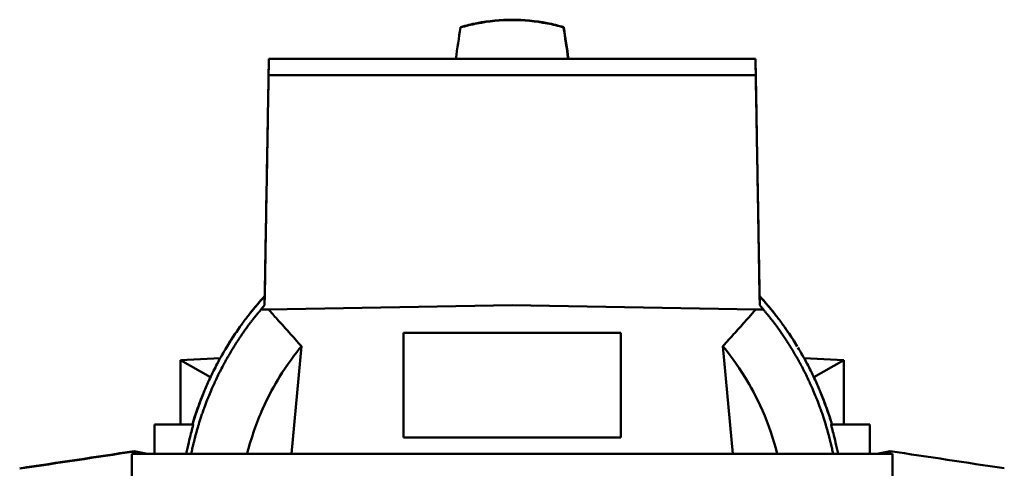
# Model space of a CAD drawing. Header units: millimetres. Extents: x 20 to 2980, y 20 to 2980.
# Tile 3 of 11: x 1345 to 1603, y 653 to 770. Entities that reach past the tile are written whole.
import ezdxf

# ---------------------------------------------------------------- set-up
doc = ezdxf.new("R2010")
doc.units = ezdxf.units.MM
doc.layers.add('Visible (ISO)', color=7, linetype='Continuous', lineweight=50)

msp = doc.modelspace()

# ---------------------------------------------------------------- linework, layer by layer
at = {"layer": 'Visible (ISO)'}
for p, q in [((1409.41, 697.74), (1409.61, 709.06)), ((1539.19, 697.74), (1538.99, 709.06)), ((1409.41, 697.74), (1409.41, 697.74)), ((1539.19, 697.74), (1539.19, 697.74)), ((1410.38, 694.23), (1474.3, 695.34)), ((1538.22, 694.23), (1474.3, 695.34)), ((1405.64, 693.29), (1405.64, 693.28)), ((1542.97, 693.28), (1542.96, 693.29)), ((1502.83, 688.05), (1445.77, 688.05)), ((1445.77, 688.05), (1445.77, 660.67)), ((1502.83, 660.67), (1502.83, 688.05)), ((1419.04, 684.58), (1416.47, 656.4)), ((1529.57, 684.57), (1532.14, 656.4)), ((1399.64, 681.59), (1399.64, 681.59)), ((1548.96, 681.59), (1548.96, 681.59)), ((1397.78, 681.49), (1387.3, 680.94)), ((1387.3, 680.94), (1387.3, 664.04)), ((1387.3, 680.94), (1395.22, 676.5)), ((1561.3, 680.94), (1550.82, 681.49)), ((1561.3, 680.94), (1553.39, 676.5)), ((1561.3, 664.04), (1561.3, 680.94)), ((1396.6, 675.73), (1396.6, 675.73)), ((1552.01, 675.72), (1552.01, 675.72)), ((1380.55, 664.04), (1380.55, 656.4)), ((1390.68, 664.04), (1380.55, 664.04)), ((1568.05, 664.04), (1557.92, 664.04)), ((1568.05, 656.4), (1568.05, 664.04)), ((1445.77, 660.67), (1502.83, 660.67)), ((1374.55, 656.4), (1404.55, 656.4)), ((1374.55, 656.4), (1374.55, 621.4)), ((1375.2, 657.1), (1375.2, 656.99)), ((1375.2, 656.4), (1375.2, 656.99)), ((1544.05, 656.4), (1404.55, 656.4)), ((1544.05, 656.4), (1574.05, 656.4)), ((1573.4, 657.1), (1573.4, 656.4)), ((1574.05, 656.4), (1574.05, 621.4))]:
    msp.add_line(p, q, dxfattribs=at)
for start, end in [(137.8662, 141.69), (137.8662, 141.6916), (38.3099, 42.1338), (144.6811, 148.8979), (144.7026, 148.6991), (31.3009, 35.2974), (157.1834, 163.3985), (157.3642, 163.3984), (16.6016, 22.6358)]:
    msp.add_arc((1474.3, 639.04), 87.5, start, end, dxfattribs=at)
for centre, major_axis, ratio, start_param, end_param in [((1435.17, 578.56), (-168.05, -1120.66), 0.002517, 4.542828, 4.55022), ((1513.11, 618), (166.67, -1111.48), 0.002517, 4.576539, 4.583977), ((1513.43, 578.56), (168.05, -1120.66), 0.002517, 1.732965, 1.74044), ((1534.79, 678.17), (1120.66, 168.05), 0.002517, 1.713309, 1.74044), ((1495.35, 677.85), (1111.48, 166.67), 0.002517, 4.576539, 4.603702), ((1307.11, 667.83), (-824.52, 164.85), 0.00337, 4.626172, 4.63038), ((1001.3, 598.17), (1170.56, 175.53), 0.002517, 1.245297, 1.245298), ((1628.96, 609.12), (-856.94, 171.34), 0.00337, 1.270842, 1.270844), ((1336.21, 667.65), (-819.44, 163.84), 0.00337, 1.619073, 1.622655), ((1641.5, 667.83), (824.52, 164.85), 0.00337, 1.652805, 1.657013), ((1413.82, 678.17), (-1120.66, 168.05), 0.002517, 4.542828, 4.569877), ((1947.31, 598.17), (-1170.56, 175.53), 0.002517, 5.037887, 5.037888)]:
    msp.add_ellipse(centre, major_axis=major_axis, ratio=ratio, start_param=start_param, end_param=end_param, dxfattribs=at)
for points, knots in [([(1487.76, 768.11), (1486.36, 768.52), (1484.94, 768.87), (1480.42, 769.74), (1477.31, 770.03), (1471.29, 770.03), (1468.18, 769.74), (1463.64, 768.86), (1462.19, 768.51), (1460.75, 768.09)], [-8.533009, -8.533009, -8.533009, -8.533009, -8.116203, -8.116203, -7.213423, -7.213423, -6.310643, -6.310643, -5.885131, -5.885131, -5.885131, -5.885131]), ([(1460.85, 768.2), (1462.25, 768.61), (1463.67, 768.96), (1468.18, 769.84), (1471.29, 770.13), (1477.31, 770.13), (1480.42, 769.84), (1484.96, 768.95), (1486.41, 768.6), (1487.84, 768.18)], [5.899158, 5.899158, 5.899158, 5.899158, 6.314405, 6.314405, 7.218001, 7.218001, 8.121597, 8.121597, 8.545551, 8.545551, 8.545551, 8.545551]), ([(1409.61, 709.06), (1409.63, 709.85), (1409.64, 710.64), (1409.65, 711.43), (1409.67, 712.5), (1409.69, 713.57), (1409.71, 714.64), (1409.74, 716.36), (1409.77, 718.08), (1409.8, 719.8), (1409.81, 720.62), (1409.83, 721.45), (1409.84, 722.27), (1409.9, 725.55), (1409.96, 728.82), (1410.01, 732.09), (1410.02, 732.44), (1410.03, 732.78), (1410.03, 733.12), (1410.1, 736.73), (1410.16, 740.34), (1410.22, 743.96), (1410.23, 744.46), (1410.24, 744.97), (1410.25, 745.47), (1410.26, 746.15), (1410.27, 746.82), (1410.28, 747.49), (1410.29, 748.12), (1410.31, 748.75), (1410.32, 749.38), (1410.34, 750.92), (1410.37, 752.46), (1410.4, 754), (1410.4, 754.27), (1410.41, 754.53), (1410.41, 754.8), (1410.43, 755.74), (1410.44, 756.68), (1410.46, 757.62), (1410.47, 758.39), (1410.49, 759.15), (1410.5, 759.92)], [0.000001, 0.000001, 0.000001, 0.000001, 0.251104, 0.251104, 0.251104, 0.590868, 0.590868, 0.590868, 1.135958, 1.135958, 1.135958, 1.397972, 1.397972, 1.397972, 2.436791, 2.436791, 2.436791, 2.544841, 2.544841, 2.544841, 3.691709, 3.691709, 3.691709, 3.852063, 3.852063, 3.852063, 4.065323, 4.065323, 4.065323, 4.265144, 4.265144, 4.265144, 4.753583, 4.753583, 4.753583, 4.838578, 4.838578, 4.838578, 5.136899, 5.136899, 5.136899, 5.379548, 5.379548, 5.379548, 5.379548]), ([(1410.43, 755.58), (1410.43, 755.76), (1410.44, 755.94), (1410.44, 756.3), (1410.44, 756.48), (1410.45, 757.03), (1410.46, 757.39), (1410.48, 758.47), (1410.49, 759.19), (1410.5, 759.92)], [0.000001, 0.000001, 0.000001, 0.000001, 3.064133, 3.064133, 6.128194, 6.128194, 12.256323, 12.256323, 24.512648, 24.512648, 24.512648, 24.512648]), ([(1410.5, 759.92), (1431.77, 759.92), (1453.03, 759.92), (1495.57, 759.92), (1516.84, 759.92), (1538.1, 759.92)], [0.000001, 0.000001, 0.000001, 0.000001, 6.380201, 6.380201, 12.760401, 12.760401, 12.760401, 12.760401]), ([(1538.99, 709.06), (1538.84, 717.53), (1538.7, 726.01), (1538.4, 742.96), (1538.25, 751.44), (1538.1, 759.92)], [-5.379548, -5.379548, -5.379548, -5.379548, -2.689775, -2.689775, -0.000001, -0.000001, -0.000001, -0.000001]), ([(1538.17, 755.58), (1538.17, 755.76), (1538.17, 755.94), (1538.16, 756.3), (1538.16, 756.48), (1538.15, 757.03), (1538.14, 757.39), (1538.13, 758.47), (1538.12, 759.19), (1538.1, 759.92)], [0.000001, 0.000001, 0.000001, 0.000001, 3.064133, 3.064133, 6.128194, 6.128194, 12.256323, 12.256323, 24.512645, 24.512645, 24.512645, 24.512645]), ([(1410.43, 755.58), (1410.38, 752.55), (1410.32, 749.51), (1410.22, 743.44), (1410.17, 740.4), (1410.01, 731.3), (1409.9, 725.22), (1409.76, 717.17), (1409.73, 715.19), (1409.67, 711.72), (1409.64, 710.24), (1409.58, 707.13), (1409.57, 706.4), (1409.5, 702.41), (1409.5, 701.98), (1409.45, 699.52), (1409.44, 698.74), (1409.42, 697.47), (1409.41, 697.1), (1409.39, 696.13), (1409.38, 695.45), (1409.38, 695.37)], [-0.5346296, -0.5346296, -0.5346296, -0.5346296, -0.4752144, -0.4752144, -0.4157547, -0.4157547, -0.2969095, -0.2969095, -0.2581118, -0.2581118, -0.2290104, -0.2290104, -0.1973534, -0.1973534, -0.1016959, -0.1016959, -0.0499328, -0.0499328, -0.0254751, -0.0254751, -0.000001, -0.000001, -0.000001, -0.000001]), ([(1410.43, 755.58), (1413.37, 755.58), (1425.33, 755.58), (1431.72, 755.58), (1437.05, 755.58), (1453.01, 755.58), (1463.66, 755.58), (1479.62, 755.58), (1484.95, 755.58), (1494.26, 755.58), (1498.25, 755.58), (1508.23, 755.58), (1514.22, 755.58), (1523.2, 755.58), (1526.2, 755.58), (1532.19, 755.58), (1535.18, 755.58), (1538.17, 755.58)], [0.000001, 0.000001, 0.000001, 0.000001, 0.882173, 0.882173, 5.293806, 5.293806, 14.114845, 14.114845, 18.525694, 18.525694, 21.832331, 21.832331, 26.796262, 26.796262, 29.277261, 29.277261, 31.758381, 31.758381, 31.758381, 31.758381]), ([(1538.17, 755.58), (1538.23, 752.55), (1538.28, 749.51), (1538.39, 743.44), (1538.44, 740.4), (1538.6, 731.3), (1538.7, 725.22), (1538.84, 717.17), (1538.88, 715.19), (1538.94, 711.72), (1538.97, 710.24), (1539.02, 707.13), (1539.03, 706.4), (1539.1, 702.41), (1539.11, 701.98), (1539.15, 699.52), (1539.17, 698.74), (1539.19, 697.47), (1539.19, 697.1), (1539.21, 696.13), (1539.22, 695.45), (1539.22, 695.37)], [-0.5346301, -0.5346301, -0.5346301, -0.5346301, -0.4752139, -0.4752139, -0.415755, -0.415755, -0.29691, -0.29691, -0.2581122, -0.2581122, -0.2290108, -0.2290108, -0.1973538, -0.1973538, -0.1016961, -0.1016961, -0.0499329, -0.0499329, -0.0254751, -0.0254751, -0.000001, -0.000001, -0.000001, -0.000001]), ([(1409.61, 709.06), (1409.61, 709.06), (1409.61, 709.06), (1409.61, 709.06), (1409.61, 709.06), (1409.61, 709.06), (1409.61, 709.06), (1409.61, 709.06), (1409.61, 709.06), (1409.61, 709.06), (1409.61, 709.06), (1409.61, 709.06), (1409.61, 709.06), (1409.61, 709.06), (1409.61, 709.06), (1409.61, 709.06), (1409.61, 709.06), (1409.61, 709.06), (1409.61, 709.06), (1409.61, 709.06), (1409.61, 709.06), (1409.61, 709.06), (1409.61, 709.06), (1409.61, 709.06), (1409.61, 709.06), (1409.61, 709.06), (1409.61, 709.06), (1409.61, 709.06), (1409.61, 709.06), (1409.61, 709.06), (1409.61, 709.06), (1409.61, 709.06), (1409.61, 709.06), (1409.61, 709.06), (1409.61, 709.06), (1409.61, 709.06), (1409.61, 709.06), (1409.61, 709.06), (1409.61, 709.06), (1409.61, 709.06)], [0.000001, 0.000001, 0.000001, 0.000001, 0.1555607, 0.1555607, 0.1555607, 0.1650583, 0.1650583, 0.1650583, 0.2179785, 0.2179785, 0.2179785, 0.2195432, 0.2195432, 0.2195432, 0.2793219, 0.2793219, 0.2793219, 0.2803949, 0.2803949, 0.2803949, 0.3407754, 0.3407754, 0.3407754, 0.4020984, 0.4020984, 0.4020984, 0.4634082, 0.4634082, 0.4634082, 0.5247241, 0.5247241, 0.5247241, 0.5860429, 0.5860429, 0.5860429, 0.6167101, 0.6167101, 0.6167101, 0.6454383, 0.6454383, 0.6454383, 0.6454383]), ([(1538.99, 709.06), (1538.99, 709.06), (1538.99, 709.06), (1538.99, 709.06), (1538.99, 709.06), (1538.99, 709.06), (1538.99, 709.06), (1538.99, 709.06), (1538.99, 709.06), (1538.99, 709.06), (1538.99, 709.06), (1538.99, 709.06), (1538.99, 709.06), (1538.99, 709.06), (1538.99, 709.06), (1538.99, 709.06), (1538.99, 709.06), (1538.99, 709.06), (1538.99, 709.06), (1538.99, 709.06), (1538.99, 709.06), (1538.99, 709.06), (1538.99, 709.06), (1538.99, 709.06), (1538.99, 709.06), (1538.99, 709.06), (1538.99, 709.06), (1538.99, 709.06), (1538.99, 709.06), (1538.99, 709.06), (1538.99, 709.06), (1538.99, 709.06), (1538.99, 709.06), (1538.99, 709.06), (1538.99, 709.06), (1538.99, 709.06), (1538.99, 709.06), (1538.99, 709.06), (1538.99, 709.06), (1538.99, 709.06)], [-3.501461, -3.501461, -3.501461, -3.501461, -2.657555, -2.657555, -2.657555, -2.606031, -2.606031, -2.606031, -2.318942, -2.318942, -2.318942, -2.310454, -2.310454, -2.310454, -1.986158, -1.986158, -1.986158, -1.980337, -1.980337, -1.980337, -1.652777, -1.652777, -1.652777, -1.320104, -1.320104, -1.320104, -0.987502, -0.987502, -0.987502, -0.654868, -0.654868, -0.654868, -0.322217, -0.322217, -0.322217, -0.155849, -0.155849, -0.155849, -0.000001, -0.000001, -0.000001, -0.000001]), ([(1405.64, 693.29), (1405.73, 693.39), (1405.93, 693.64), (1406.13, 693.89), (1406.35, 694.15), (1406.64, 694.51), (1407.11, 695.05), (1407.63, 695.66), (1407.98, 696.06), (1408.21, 696.33), (1408.34, 696.47), (1408.75, 696.96), (1409.12, 697.39), (1409.41, 697.73), (1409.41, 697.74)], [45.274849, 45.274849, 45.274849, 45.274849, 45.510006, 45.868311, 45.868311, 46.174445, 46.760526, 47.331773, 47.90302, 47.964077, 48.124262, 48.357478, 49.460375, 49.478867, 49.478867, 49.478867, 49.478867]), ([(1409.38, 695.37), (1409.38, 695.42), (1409.38, 695.47), (1409.38, 695.57), (1409.38, 695.62), (1409.39, 695.77), (1409.39, 695.86), (1409.39, 696.16), (1409.39, 696.36), (1409.4, 696.75), (1409.4, 696.95), (1409.41, 697.35), (1409.41, 697.54), (1409.41, 697.74)], [-29.963028, -29.963028, -29.963028, -29.963028, -28.090339, -28.090339, -26.21765, -26.21765, -22.472271, -22.472271, -14.981512, -14.981512, -7.490756, -7.490756, 0, 0, 0, 0]), ([(1542.96, 693.29), (1542.88, 693.39), (1542.67, 693.64), (1542.37, 694.01), (1541.96, 694.51), (1541.5, 695.05), (1540.97, 695.66), (1540.62, 696.06), (1540.4, 696.33), (1540.34, 696.4), (1540.22, 696.53), (1539.85, 696.96), (1539.49, 697.39), (1539.2, 697.73), (1539.19, 697.74)], [45.274778, 45.274778, 45.274778, 45.274778, 45.510006, 45.86831, 46.174445, 46.760526, 47.331773, 47.903019, 47.964077, 48.124262, 48.124262, 48.357478, 49.460375, 49.478867, 49.478867, 49.478867, 49.478867]), ([(1539.22, 695.37), (1539.22, 695.42), (1539.22, 695.47), (1539.22, 695.57), (1539.22, 695.62), (1539.22, 695.77), (1539.22, 695.86), (1539.21, 696.16), (1539.21, 696.36), (1539.2, 696.75), (1539.2, 696.95), (1539.2, 697.35), (1539.19, 697.54), (1539.19, 697.74)], [0.000001, 0.000001, 0.000001, 0.000001, 1.87269, 1.87269, 3.745379, 3.745379, 7.490758, 7.490758, 14.981516, 14.981516, 22.472273, 22.472273, 29.963029, 29.963029, 29.963029, 29.963029]), ([(1409.38, 695.37), (1409.23, 695.18), (1409.07, 694.98), (1408.74, 694.58), (1408.58, 694.39), (1408.42, 694.19)], [0.0000043, 0.0000043, 0.0000043, 0.0000043, 0.0735269, 0.0735269, 0.1442359, 0.1442359, 0.1442359, 0.1442359]), ([(1539.22, 695.37), (1539.38, 695.18), (1539.53, 694.99), (1539.86, 694.58), (1540.02, 694.39), (1540.18, 694.19)], [0.0000016, 0.0000016, 0.0000016, 0.0000016, 0.0733475, 0.0733475, 0.1437416, 0.1437416, 0.1437416, 0.1437416]), ([(1390.14, 656.4), (1390.14, 656.41), (1390.14, 656.41), (1390.14, 656.41), (1390.23, 656.86), (1390.33, 657.3), (1390.43, 657.75), (1390.52, 658.18), (1390.62, 658.61), (1390.73, 659.04), (1390.75, 659.13), (1390.77, 659.22), (1390.79, 659.31), (1390.85, 659.56), (1390.92, 659.82), (1390.98, 660.07), (1391.01, 660.18), (1391.04, 660.3), (1391.07, 660.41), (1391.22, 661), (1391.37, 661.59), (1391.54, 662.17), (1391.57, 662.29), (1391.6, 662.4), (1391.64, 662.52), (1391.73, 662.86), (1391.83, 663.2), (1391.93, 663.54), (1392.01, 663.79), (1392.08, 664.04), (1392.16, 664.29), (1392.18, 664.37), (1392.21, 664.46), (1392.24, 664.55), (1392.3, 664.74), (1392.36, 664.92), (1392.42, 665.11), (1392.53, 665.46), (1392.64, 665.81), (1392.76, 666.16), (1392.83, 666.37), (1392.9, 666.58), (1392.97, 666.79), (1393.1, 667.16), (1393.23, 667.54), (1393.36, 667.91), (1393.39, 668), (1393.42, 668.09), (1393.46, 668.18), (1393.56, 668.46), (1393.66, 668.74), (1393.77, 669.03), (1394.02, 669.72), (1394.29, 670.4), (1394.56, 671.08), (1394.59, 671.15), (1394.62, 671.21), (1394.64, 671.28), (1394.87, 671.85), (1395.11, 672.41), (1395.35, 672.98), (1395.43, 673.15), (1395.51, 673.33), (1395.58, 673.51), (1395.79, 673.98), (1396.01, 674.46), (1396.22, 674.93), (1396.31, 675.12), (1396.39, 675.3), (1396.48, 675.48), (1396.72, 676), (1396.97, 676.52), (1397.23, 677.04), (1397.34, 677.28), (1397.46, 677.52), (1397.58, 677.75), (1397.62, 677.83), (1397.66, 677.91), (1397.7, 677.99), (1397.97, 678.51), (1398.24, 679.03), (1398.51, 679.54), (1398.54, 679.6), (1398.58, 679.66), (1398.61, 679.73), (1398.62, 679.75), (1398.63, 679.77), (1398.64, 679.79), (1398.85, 680.17), (1399.05, 680.54), (1399.26, 680.92), (1399.37, 681.1), (1399.47, 681.28), (1399.57, 681.46), (1399.74, 681.75), (1399.9, 682.03), (1400.06, 682.32), (1400.18, 682.52), (1400.3, 682.73), (1400.43, 682.93), (1400.57, 683.17), (1400.71, 683.41), (1400.86, 683.64), (1400.86, 683.66), (1400.87, 683.67), (1400.88, 683.69), (1400.96, 683.82), (1401.04, 683.95), (1401.13, 684.08), (1401.19, 684.19), (1401.26, 684.3), (1401.33, 684.41), (1401.44, 684.6), (1401.56, 684.78), (1401.67, 684.96), (1401.8, 685.16), (1401.92, 685.35), (1402.04, 685.54), (1402.06, 685.57), (1402.07, 685.59), (1402.09, 685.61), (1402.14, 685.69), (1402.19, 685.76), (1402.24, 685.84), (1402.25, 685.86), (1402.26, 685.87), (1402.27, 685.89), (1402.3, 685.94), (1402.34, 686), (1402.37, 686.05), (1402.38, 686.06), (1402.39, 686.07), (1402.4, 686.09), (1402.43, 686.14), (1402.47, 686.2), (1402.5, 686.25), (1402.51, 686.26), (1402.52, 686.28), (1402.53, 686.29), (1402.56, 686.34), (1402.59, 686.39), (1402.62, 686.44), (1402.69, 686.53), (1402.75, 686.63), (1402.81, 686.72), (1402.86, 686.8), (1402.91, 686.87), (1402.96, 686.94), (1402.97, 686.96), (1402.98, 686.98), (1402.99, 686.99), (1403.06, 687.1), (1403.13, 687.2), (1403.2, 687.3), (1403.27, 687.41), (1403.34, 687.52), (1403.42, 687.62), (1403.49, 687.74), (1403.57, 687.85), (1403.64, 687.96), (1403.68, 688.01), (1403.71, 688.06), (1403.75, 688.11), (1403.81, 688.2), (1403.87, 688.28), (1403.92, 688.37), (1403.96, 688.42), (1404, 688.48), (1404.04, 688.53), (1404.08, 688.59), (1404.12, 688.64), (1404.15, 688.69), (1404.24, 688.82), (1404.33, 688.94), (1404.42, 689.07), (1404.51, 689.19), (1404.6, 689.32), (1404.69, 689.44), (1404.78, 689.57), (1404.87, 689.7), (1404.97, 689.83), (1404.98, 689.85), (1404.99, 689.86), (1405.01, 689.88), (1405.07, 689.97), (1405.13, 690.05), (1405.2, 690.14), (1405.24, 690.2), (1405.29, 690.26), (1405.33, 690.32), (1405.39, 690.4), (1405.45, 690.47), (1405.5, 690.55), (1405.57, 690.63), (1405.63, 690.71), (1405.69, 690.79), (1405.76, 690.89), (1405.84, 690.99), (1405.91, 691.08), (1405.99, 691.18), (1406.06, 691.27), (1406.13, 691.36), (1406.15, 691.38), (1406.17, 691.41), (1406.19, 691.43), (1406.23, 691.48), (1406.27, 691.54), (1406.31, 691.59), (1406.39, 691.69), (1406.47, 691.79), (1406.55, 691.88), (1406.58, 691.92), (1406.6, 691.95), (1406.63, 691.99), (1406.67, 692.04), (1406.71, 692.08), (1406.74, 692.13), (1406.78, 692.17), (1406.81, 692.21), (1406.84, 692.25), (1406.9, 692.32), (1406.96, 692.39), (1407.01, 692.46), (1407.04, 692.49), (1407.06, 692.52), (1407.09, 692.55), (1407.09, 692.55), (1407.09, 692.56), (1407.1, 692.56), (1407.16, 692.63), (1407.21, 692.7), (1407.27, 692.77), (1407.33, 692.84), (1407.39, 692.92), (1407.44, 692.98), (1407.51, 693.07), (1407.58, 693.15), (1407.65, 693.23), (1407.73, 693.33), (1407.81, 693.42), (1407.89, 693.52), (1407.92, 693.56), (1407.96, 693.6), (1407.99, 693.64), (1408.03, 693.69), (1408.06, 693.73), (1408.1, 693.77), (1408.15, 693.84), (1408.21, 693.91), (1408.27, 693.98), (1408.32, 694.04), (1408.37, 694.11), (1408.43, 694.17), (1408.43, 694.18), (1408.44, 694.19), (1408.45, 694.19)], [-2.609594, -2.609594, -2.609594, -2.609594, -2.609124, -2.609124, -2.609124, -2.528809, -2.528809, -2.528809, -2.451284, -2.451284, -2.451284, -2.434602, -2.434602, -2.434602, -2.388833, -2.388833, -2.388833, -2.367849, -2.367849, -2.367849, -2.260999, -2.260999, -2.260999, -2.239983, -2.239983, -2.239983, -2.177315, -2.177315, -2.177315, -2.131511, -2.131511, -2.131511, -2.11546, -2.11546, -2.11546, -2.080882, -2.080882, -2.080882, -2.016075, -2.016075, -2.016075, -1.977138, -1.977138, -1.977138, -1.907326, -1.907326, -1.907326, -1.890604, -1.890604, -1.890604, -1.837425, -1.837425, -1.837425, -1.708018, -1.708018, -1.708018, -1.695581, -1.695581, -1.695581, -1.587493, -1.587493, -1.587493, -1.553479, -1.553479, -1.553479, -1.461918, -1.461918, -1.461918, -1.426115, -1.426115, -1.426115, -1.325257, -1.325257, -1.325257, -1.278357, -1.278357, -1.278357, -1.26301, -1.26301, -1.26301, -1.160839, -1.160839, -1.160839, -1.148423, -1.148423, -1.148423, -1.144298, -1.144298, -1.144298, -1.068984, -1.068984, -1.068984, -1.032038, -1.032038, -1.032038, -0.9743, -0.9743, -0.9743, -0.932564, -0.932564, -0.932564, -0.883909, -0.883909, -0.883909, -0.880976, -0.880976, -0.880976, -0.85383, -0.85383, -0.85383, -0.831133, -0.831133, -0.831133, -0.793425, -0.793425, -0.793425, -0.752933, -0.752933, -0.752933, -0.748087, -0.748087, -0.748087, -0.732314, -0.732314, -0.732314, -0.728933, -0.728933, -0.728933, -0.717916, -0.717916, -0.717916, -0.715345, -0.715345, -0.715345, -0.703991, -0.703991, -0.703991, -0.701106, -0.701106, -0.701106, -0.691393, -0.691393, -0.691393, -0.671548, -0.671548, -0.671548, -0.656353, -0.656353, -0.656353, -0.653066, -0.653066, -0.653066, -0.631631, -0.631631, -0.631631, -0.60974, -0.60974, -0.60974, -0.587117, -0.587117, -0.587117, -0.576497, -0.576497, -0.576497, -0.559198, -0.559198, -0.559198, -0.547876, -0.547876, -0.547876, -0.536465, -0.536465, -0.536465, -0.510641, -0.510641, -0.510641, -0.484151, -0.484151, -0.484151, -0.456813, -0.456813, -0.456813, -0.453103, -0.453103, -0.453103, -0.434975, -0.434975, -0.434975, -0.421695, -0.421695, -0.421695, -0.40461, -0.40461, -0.40461, -0.3855, -0.3855, -0.3855, -0.361008, -0.361008, -0.361008, -0.33699, -0.33699, -0.33699, -0.330242, -0.330242, -0.330242, -0.315853, -0.315853, -0.315853, -0.287844, -0.287844, -0.287844, -0.277547, -0.277547, -0.277547, -0.264032, -0.264032, -0.264032, -0.252073, -0.252073, -0.252073, -0.230569, -0.230569, -0.230569, -0.220943, -0.220943, -0.220943, -0.219614, -0.219614, -0.219614, -0.195375, -0.195375, -0.195375, -0.168652, -0.168652, -0.168652, -0.136036, -0.136036, -0.136036, -0.094945, -0.094945, -0.094945, -0.076546, -0.076546, -0.076546, -0.058304, -0.058304, -0.058304, -0.029344, -0.029344, -0.029344, -0.003216, -0.003216, -0.003216, -0.000418, -0.000418, -0.000418, -0.000418]), ([(1402.9, 689.63), (1403.55, 690.55), (1404.45, 691.78), (1405.3, 692.86), (1405.6, 693.23), (1405.64, 693.28)], [42.769322, 42.769322, 42.769322, 42.769322, 44.373591, 45.143144, 45.267534, 45.267534, 45.267534, 45.267534]), ([(1408.44, 694.19), (1408.44, 694.19), (1408.44, 694.19), (1408.43, 694.19), (1408.43, 694.19), (1408.42, 694.19)], [0.0142753, 0.0142753, 0.0142753, 0.0142753, 0.1761636, 0.1761636, 0.351863, 0.351863, 0.351863, 0.351863]), ([(1410.38, 694.23), (1409.98, 694.22), (1409.65, 694.21), (1409.08, 694.2), (1408.7, 694.2), (1408.45, 694.19)], [0.000001, 0.000001, 0.000001, 0.000001, 0.1606199, 0.1606199, 0.3557534, 0.3557534, 0.3557534, 0.3557534]), ([(1419.04, 684.58), (1418.53, 685.15), (1418.09, 685.64), (1416.88, 686.99), (1416.34, 687.59), (1414.28, 689.88), (1413.67, 690.56), (1412.25, 692.15), (1411.92, 692.51), (1411, 693.53), (1410.74, 693.83), (1410.38, 694.23)], [0.000077, 0.000077, 0.000077, 0.000077, 0.338827, 0.338827, 0.601938, 0.601938, 1.353121, 1.353121, 1.705713, 1.705713, 2.190577, 2.190577, 2.190577, 2.190577]), ([(1529.56, 684.58), (1529.81, 684.85), (1530.02, 685.09), (1530.45, 685.57), (1530.68, 685.82), (1531.46, 686.7), (1531.52, 686.76), (1533.35, 688.8), (1534.34, 689.9), (1535.81, 691.54), (1536.29, 692.08), (1537.67, 693.61), (1537.86, 693.82), (1538.22, 694.23)], [0.000088, 0.000088, 0.000088, 0.000088, 0.160497, 0.160497, 0.288767, 0.288767, 0.514413, 0.514413, 0.781167, 0.781167, 0.911829, 0.911829, 1.15073, 1.15073, 1.15073, 1.15073]), ([(1538.22, 694.23), (1538.53, 694.22), (1538.89, 694.22), (1539.54, 694.2), (1539.84, 694.2), (1540.16, 694.19)], [0.0000135, 0.0000135, 0.0000135, 0.0000135, 0.1248357, 0.1248357, 0.2487112, 0.2487112, 0.2487112, 0.2487112]), ([(1540.16, 694.19), (1540.16, 694.19), (1540.17, 694.19), (1540.17, 694.19), (1540.18, 694.19), (1540.18, 694.19)], [-0.3381026, -0.3381026, -0.3381026, -0.3381026, -0.1758264, -0.1758264, -0.0000721, -0.0000721, -0.0000721, -0.0000721]), ([(1558.46, 656.4), (1558.46, 656.41), (1558.46, 656.41), (1558.46, 656.41), (1558.37, 656.86), (1558.27, 657.3), (1558.18, 657.75), (1558.08, 658.18), (1557.98, 658.61), (1557.88, 659.04), (1557.86, 659.13), (1557.83, 659.22), (1557.81, 659.31), (1557.75, 659.56), (1557.69, 659.82), (1557.63, 660.07), (1557.6, 660.18), (1557.57, 660.3), (1557.54, 660.41), (1557.39, 661), (1557.23, 661.59), (1557.07, 662.17), (1557.03, 662.28), (1557, 662.4), (1556.97, 662.52), (1556.87, 662.86), (1556.77, 663.2), (1556.67, 663.54), (1556.6, 663.79), (1556.52, 664.04), (1556.45, 664.29), (1556.42, 664.37), (1556.39, 664.46), (1556.37, 664.55), (1556.31, 664.74), (1556.25, 664.92), (1556.19, 665.11), (1556.08, 665.46), (1555.96, 665.81), (1555.85, 666.16), (1555.78, 666.37), (1555.71, 666.58), (1555.64, 666.79), (1555.51, 667.16), (1555.38, 667.54), (1555.24, 667.91), (1555.21, 668), (1555.18, 668.09), (1555.15, 668.18), (1555.05, 668.46), (1554.94, 668.74), (1554.84, 669.03), (1554.58, 669.72), (1554.31, 670.4), (1554.04, 671.08), (1554.01, 671.15), (1553.99, 671.21), (1553.96, 671.28), (1553.73, 671.85), (1553.49, 672.41), (1553.25, 672.98), (1553.17, 673.15), (1553.1, 673.33), (1553.02, 673.51), (1552.81, 673.98), (1552.6, 674.46), (1552.38, 674.93), (1552.3, 675.12), (1552.21, 675.3), (1552.12, 675.48), (1551.88, 676), (1551.63, 676.52), (1551.38, 677.04), (1551.26, 677.28), (1551.14, 677.52), (1551.02, 677.75), (1550.98, 677.83), (1550.94, 677.91), (1550.9, 677.99), (1550.64, 678.51), (1550.37, 679.03), (1550.09, 679.54), (1550.06, 679.6), (1550.03, 679.66), (1549.99, 679.73), (1549.98, 679.75), (1549.97, 679.77), (1549.96, 679.79), (1549.76, 680.17), (1549.55, 680.54), (1549.34, 680.92), (1549.24, 681.1), (1549.13, 681.28), (1549.03, 681.46), (1548.87, 681.75), (1548.7, 682.03), (1548.54, 682.32), (1548.42, 682.52), (1548.3, 682.73), (1548.18, 682.93), (1548.04, 683.17), (1547.89, 683.41), (1547.75, 683.65), (1547.74, 683.66), (1547.73, 683.67), (1547.72, 683.69), (1547.64, 683.82), (1547.56, 683.95), (1547.48, 684.08), (1547.41, 684.19), (1547.34, 684.3), (1547.27, 684.41), (1547.16, 684.6), (1547.05, 684.78), (1546.93, 684.96), (1546.84, 685.11), (1546.74, 685.26), (1546.65, 685.41), (1546.6, 685.48), (1546.56, 685.55), (1546.51, 685.61), (1546.46, 685.69), (1546.41, 685.77), (1546.36, 685.86), (1546.35, 685.87), (1546.34, 685.88), (1546.34, 685.89), (1546.3, 685.95), (1546.26, 686.01), (1546.22, 686.07), (1546.22, 686.07), (1546.21, 686.08), (1546.21, 686.09), (1546.17, 686.15), (1546.13, 686.21), (1546.09, 686.27), (1546.09, 686.28), (1546.08, 686.28), (1546.07, 686.29), (1546.04, 686.34), (1546.01, 686.39), (1545.98, 686.43), (1545.94, 686.5), (1545.89, 686.57), (1545.85, 686.64), (1545.8, 686.71), (1545.75, 686.78), (1545.71, 686.85), (1545.69, 686.88), (1545.66, 686.91), (1545.64, 686.94), (1545.63, 686.96), (1545.62, 686.98), (1545.61, 686.99), (1545.54, 687.1), (1545.47, 687.21), (1545.39, 687.32), (1545.32, 687.43), (1545.24, 687.54), (1545.17, 687.66), (1545.09, 687.77), (1545.01, 687.89), (1544.93, 688), (1544.9, 688.04), (1544.88, 688.08), (1544.85, 688.11), (1544.8, 688.2), (1544.74, 688.28), (1544.68, 688.37), (1544.64, 688.42), (1544.6, 688.48), (1544.57, 688.53), (1544.53, 688.58), (1544.49, 688.64), (1544.45, 688.69), (1544.36, 688.82), (1544.28, 688.94), (1544.19, 689.06), (1544.1, 689.19), (1544.01, 689.31), (1543.92, 689.43), (1543.83, 689.56), (1543.74, 689.69), (1543.64, 689.82), (1543.63, 689.84), (1543.61, 689.86), (1543.6, 689.88), (1543.54, 689.97), (1543.47, 690.05), (1543.41, 690.14), (1543.36, 690.2), (1543.32, 690.26), (1543.27, 690.32), (1543.21, 690.4), (1543.15, 690.49), (1543.09, 690.57), (1543.01, 690.67), (1542.93, 690.77), (1542.85, 690.87), (1542.78, 690.97), (1542.71, 691.06), (1542.64, 691.15), (1542.58, 691.23), (1542.52, 691.3), (1542.46, 691.38), (1542.45, 691.39), (1542.43, 691.41), (1542.42, 691.43), (1542.38, 691.48), (1542.33, 691.54), (1542.29, 691.59), (1542.19, 691.72), (1542.08, 691.86), (1541.97, 691.99), (1541.9, 692.08), (1541.83, 692.16), (1541.76, 692.25), (1541.69, 692.33), (1541.63, 692.41), (1541.56, 692.49), (1541.55, 692.51), (1541.53, 692.53), (1541.52, 692.55), (1541.52, 692.55), (1541.51, 692.56), (1541.51, 692.56), (1541.44, 692.65), (1541.37, 692.73), (1541.3, 692.81), (1541.22, 692.91), (1541.15, 693), (1541.07, 693.09), (1540.97, 693.21), (1540.88, 693.32), (1540.79, 693.44), (1540.73, 693.51), (1540.67, 693.58), (1540.61, 693.65), (1540.54, 693.74), (1540.46, 693.82), (1540.39, 693.92), (1540.32, 694), (1540.25, 694.08), (1540.18, 694.16), (1540.18, 694.17), (1540.17, 694.18), (1540.16, 694.19)], [15.257868, 15.257868, 15.257868, 15.257868, 15.258651, 15.258651, 15.258651, 15.395586, 15.395586, 15.395586, 15.527763, 15.527763, 15.527763, 15.556235, 15.556235, 15.556235, 15.634273, 15.634273, 15.634273, 15.67005, 15.67005, 15.67005, 15.851912, 15.851912, 15.851912, 15.888063, 15.888063, 15.888063, 15.994914, 15.994914, 15.994914, 16.073013, 16.073013, 16.073013, 16.100378, 16.100378, 16.100378, 16.159334, 16.159334, 16.159334, 16.269795, 16.269795, 16.269795, 16.336219, 16.336219, 16.336219, 16.455251, 16.455251, 16.455251, 16.483761, 16.483761, 16.483761, 16.574433, 16.574433, 16.574433, 16.79507, 16.79507, 16.79507, 16.816279, 16.816279, 16.816279, 17.000524, 17.000524, 17.000524, 17.058566, 17.058566, 17.058566, 17.214679, 17.214679, 17.214679, 17.275673, 17.275673, 17.275673, 17.447687, 17.447687, 17.447687, 17.527654, 17.527654, 17.527654, 17.55382, 17.55382, 17.55382, 17.728022, 17.728022, 17.728022, 17.749193, 17.749193, 17.749193, 17.756168, 17.756168, 17.756168, 17.884657, 17.884657, 17.884657, 17.94763, 17.94763, 17.94763, 18.046299, 18.046299, 18.046299, 18.11717, 18.11717, 18.11717, 18.20019, 18.20019, 18.20019, 18.205192, 18.205192, 18.205192, 18.251409, 18.251409, 18.251409, 18.290172, 18.290172, 18.290172, 18.354462, 18.354462, 18.354462, 18.407704, 18.407704, 18.407704, 18.431765, 18.431765, 18.431765, 18.460383, 18.460383, 18.460383, 18.464428, 18.464428, 18.464428, 18.485131, 18.485131, 18.485131, 18.487529, 18.487529, 18.487529, 18.508651, 18.508651, 18.508651, 18.511888, 18.511888, 18.511888, 18.528454, 18.528454, 18.528454, 18.552245, 18.552245, 18.552245, 18.57695, 18.57695, 18.57695, 18.588118, 18.588118, 18.588118, 18.593812, 18.593812, 18.593812, 18.632101, 18.632101, 18.632101, 18.671245, 18.671245, 18.671245, 18.711708, 18.711708, 18.711708, 18.72447, 18.72447, 18.72447, 18.754006, 18.754006, 18.754006, 18.77335, 18.77335, 18.77335, 18.792715, 18.792715, 18.792715, 18.836228, 18.836228, 18.836228, 18.881012, 18.881012, 18.881012, 18.92752, 18.92752, 18.92752, 18.934574, 18.934574, 18.934574, 18.965139, 18.965139, 18.965139, 18.987373, 18.987373, 18.987373, 19.018537, 19.018537, 19.018537, 19.058104, 19.058104, 19.058104, 19.096417, 19.096417, 19.096417, 19.127254, 19.127254, 19.127254, 19.13473, 19.13473, 19.13473, 19.156652, 19.156652, 19.156652, 19.21342, 19.21342, 19.21342, 19.249887, 19.249887, 19.249887, 19.284802, 19.284802, 19.284802, 19.292845, 19.292845, 19.292845, 19.295055, 19.295055, 19.295055, 19.333386, 19.333386, 19.333386, 19.378843, 19.378843, 19.378843, 19.436251, 19.436251, 19.436251, 19.471656, 19.471656, 19.471656, 19.516527, 19.516527, 19.516527, 19.556456, 19.556456, 19.556456, 19.561365, 19.561365, 19.561365, 19.561365]), ([(1545.7, 689.63), (1545.05, 690.55), (1544.15, 691.78), (1543.3, 692.86), (1543.01, 693.23), (1542.97, 693.28)], [42.769474, 42.769474, 42.769474, 42.769474, 44.373591, 45.143144, 45.267533, 45.267533, 45.267533, 45.267533]), ([(1399.54, 684.5), (1399.93, 685.15), (1400.37, 685.85), (1401.17, 687.09), (1401.93, 688.23), (1402.6, 689.19), (1402.89, 689.6)], [40.438285, 40.438285, 40.438285, 40.438285, 41.141428, 41.263696, 42.077569, 42.755981, 42.755981, 42.755981, 42.755981]), ([(1549.07, 684.5), (1548.67, 685.15), (1548.23, 685.85), (1547.43, 687.09), (1546.67, 688.23), (1546.01, 689.19), (1545.72, 689.6)], [40.438283, 40.438283, 40.438283, 40.438283, 41.141428, 41.263696, 42.077569, 42.755982, 42.755982, 42.755982, 42.755982]), ([(1393.64, 672.96), (1394.09, 674.03), (1395.11, 676.33), (1396.71, 679.56), (1398.2, 682.26), (1399.01, 683.63), (1399.39, 684.25)], [37.596527, 37.596527, 37.596527, 37.596527, 38.376429, 39.267915, 39.841496, 40.367182, 40.367182, 40.367182, 40.367182]), ([(1404.82, 656.41), (1405.91, 660.75), (1407.32, 664.62), (1410.49, 671.81), (1412.07, 674.54), (1415.09, 679.47), (1417.63, 682.95), (1419.04, 684.58)], [-1.51769, -1.51769, -1.51769, -1.51769, -1.096257, -1.096257, -0.64398, -0.64398, -0.000634, -0.000634, -0.000634, -0.000634]), ([(1529.56, 684.58), (1530.91, 683.01), (1533.47, 679.56), (1536.74, 674.2), (1538.3, 671.44), (1541.53, 664), (1542.81, 660.24), (1543.77, 656.4)], [-17.303126, -17.303126, -17.303126, -17.303126, -16.703393, -16.703393, -16.288158, -16.288158, -15.875819, -15.875819, -15.875819, -15.875819]), ([(1554.96, 672.97), (1554.51, 674.03), (1553.5, 676.33), (1551.89, 679.56), (1550.4, 682.26), (1549.59, 683.63), (1549.22, 684.25)], [37.597164, 37.597164, 37.597164, 37.597164, 38.376428, 39.267914, 39.841496, 40.366721, 40.366721, 40.366721, 40.366721]), ([(1390.45, 664.04), (1390.51, 664.22), (1390.66, 664.72), (1390.91, 665.52), (1391.15, 666.27), (1391.51, 667.36), (1392.01, 668.79), (1392.73, 670.72), (1393.24, 671.98), (1393.51, 672.65), (1393.54, 672.72)], [36.6367487, 36.6367487, 36.6367487, 36.6367487, 36.7055941, 36.8305538, 36.9555135, 37.025822, 37.2367477, 37.3785728, 37.5203979, 37.5372427, 37.5372427, 37.5372427, 37.5372427]), ([(1558.15, 664.04), (1558.1, 664.22), (1557.95, 664.72), (1557.7, 665.52), (1557.46, 666.27), (1557.1, 667.36), (1556.6, 668.79), (1555.87, 670.72), (1555.37, 671.98), (1555.09, 672.65), (1555.06, 672.72)], [36.6367498, 36.6367498, 36.6367498, 36.6367498, 36.7055948, 36.8305545, 36.9555142, 37.0258228, 37.2367484, 37.3785736, 37.5203987, 37.537244, 37.537244, 37.537244, 37.537244]), ([(1388.86, 656.4), (1388.96, 656.91), (1389.07, 657.4), (1389.6, 659.91), (1390.02, 661.51), (1390.49, 663.27), (1390.61, 663.73), (1390.68, 664.01), (1390.69, 664.04), (1390.68, 664.04)], [13.81225, 13.81225, 13.81225, 13.81225, 14.026253, 14.026253, 14.968542, 14.968542, 15.594754, 15.594754, 15.834268, 15.834268, 15.834268, 15.834268]), ([(1557.92, 664.04), (1557.92, 664.04), (1557.93, 664.01), (1557.99, 663.73), (1558.12, 663.27), (1558.59, 661.51), (1559, 659.91), (1559.54, 657.4), (1559.64, 656.91), (1559.74, 656.4)], [0.003682, 0.003682, 0.003682, 0.003682, 0.243219, 0.243219, 0.869439, 0.869439, 1.811748, 1.811748, 2.025701, 2.025701, 2.025701, 2.025701])]:
    msp.add_open_spline(points, degree=3, knots=knots, dxfattribs=at)
for points, degree in [([(1460.85, 768.2), (1460.8, 768.14), (1460.75, 768.09)], 2), ([(1555.06, 672.72), (1555.03, 672.8), (1554.99, 672.88), (1554.96, 672.97)], 3)]:
    msp.add_open_spline(points, degree=degree, dxfattribs=at)
msp.add_rational_spline([(1487.76, 768.11), (1487.8, 768.14), (1487.84, 768.18)], [1.00000000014, 1.00000000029, 1.00000000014], degree=2, dxfattribs=at)

doc.saveas('drawing.dxf')
